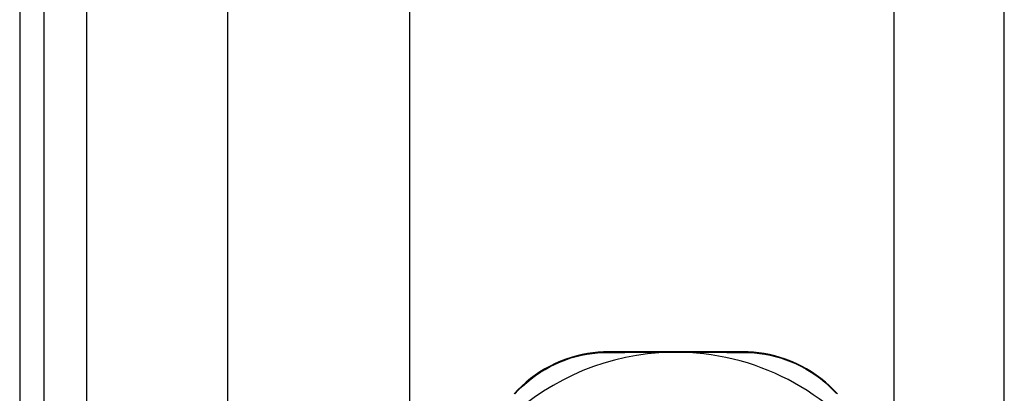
# Model space of a CAD drawing. Header units: inches. Extents: x 3.4 to 82.4, y 3.9 to 45.4.
# Tile 15 of 114: x 3.4 to 5.5, y 12.6 to 13.4. Entities that reach past the tile are written whole.
import ezdxf

# ---------------------------------------------------------------- set-up
doc = ezdxf.new("R2010")
doc.units = ezdxf.units.IN
doc.header["$MEASUREMENT"] = 0
doc.layers.add('Visible Edges(ANSI)', color=7, linetype='Continuous', lineweight=25)
doc.layers.add('Visible Tangent Edges(ANSI)', color=7, linetype='Continuous', lineweight=25)

msp = doc.modelspace()

# ---------------------------------------------------------------- linework, layer by layer
at = {"layer": 'Visible Edges(ANSI)'}
for p, q in [((3.3538, 31.551), (3.3538, 8.04)), ((3.4068, 8.04), (3.4068, 31.551)), ((3.8058, 12.5269), (3.8058, 27.0641)), ((4.1995, 27.0631), (4.1995, 12.5279)), ((5.4908, 10.835), (5.4908, 14.9233)), ((5.2516, 12.3822), (5.2516, 14.8373)), ((4.924, 12.6735), (4.6319, 12.6735))]:
    msp.add_line(p, q, dxfattribs=at)
at = {"layer": 'Visible Edges(ANSI)', "flags": 128}
for points in [[(4.6319, 12.6735), (4.6208, 12.6733), (4.6094, 12.6726), (4.5979, 12.6714), (4.5863, 12.6697), (4.5745, 12.6675), (4.5628, 12.6647), (4.551, 12.6614), (4.5393, 12.6575), (4.5276, 12.653), (4.5162, 12.648), (4.5049, 12.6424), (4.4938, 12.6363), (4.483, 12.6298), (4.4726, 12.6228), (4.4625, 12.6153), (4.4529, 12.6075), (4.4438, 12.5993), (4.4351, 12.5907), (4.4268, 12.582)], [(4.7655, 12.6725), (4.7665, 12.6726), (4.7675, 12.6726), (4.7686, 12.6726), (4.7696, 12.6726), (4.7706, 12.6726), (4.7716, 12.6726), (4.7727, 12.6726), (4.7737, 12.6727), (4.7747, 12.6727), (4.7758, 12.6727), (4.7768, 12.6727), (4.7778, 12.6727), (4.7788, 12.6727), (4.7798, 12.6727), (4.7809, 12.6727), (4.7819, 12.6727), (4.7829, 12.6726), (4.7839, 12.6726), (4.785, 12.6726), (4.786, 12.6726), (4.787, 12.6726), (4.7881, 12.6726), (4.7891, 12.6726), (4.7901, 12.6725)], [(5.1287, 12.5825), (5.1204, 12.5913), (5.1117, 12.5998), (5.1025, 12.6079), (5.0928, 12.6157), (5.0828, 12.6232), (5.0723, 12.6301), (5.0616, 12.6367), (5.0505, 12.6427), (5.0393, 12.6483), (5.0278, 12.6532), (5.0162, 12.6577), (5.0045, 12.6615), (4.9928, 12.6648), (4.9811, 12.6675), (4.9694, 12.6697), (4.9579, 12.6714), (4.9464, 12.6726), (4.9351, 12.6733), (4.924, 12.6735)]]:
    msp.add_lwpolyline(points, dxfattribs=at)
at = {"layer": 'Visible Edges(ANSI)'}
for start, end in [(91.3331, 133.4046), (33.0725, 88.6669)]:
    msp.add_arc((4.7778, 12.1431), 0.5295, start, end, dxfattribs=at)
at = {"layer": 'Visible Tangent Edges(ANSI)'}
msp.add_line((3.4998, 8.04), (3.4998, 31.551), dxfattribs=at)
at = {"layer": 'Visible Tangent Edges(ANSI)', "flags": 128}
for points in [[(4.6295, 12.6722), (4.6347, 12.6722), (4.64, 12.6722), (4.6453, 12.6723), (4.6507, 12.6723), (4.6561, 12.6723), (4.6615, 12.6723), (4.667, 12.6723), (4.6726, 12.6724), (4.6781, 12.6724), (4.6837, 12.6724), (4.6894, 12.6724), (4.695, 12.6724), (4.7007, 12.6724), (4.7065, 12.6725), (4.7123, 12.6725), (4.7181, 12.6725), (4.7239, 12.6725), (4.7298, 12.6725), (4.7357, 12.6725), (4.7416, 12.6725), (4.7476, 12.6725), (4.7535, 12.6725), (4.7595, 12.6725), (4.7655, 12.6725)], [(4.7901, 12.6725), (4.7961, 12.6725), (4.8021, 12.6725), (4.8081, 12.6725), (4.814, 12.6725), (4.8199, 12.6725), (4.8259, 12.6725), (4.8317, 12.6725), (4.8376, 12.6725), (4.8434, 12.6725), (4.8492, 12.6725), (4.855, 12.6724), (4.8607, 12.6724), (4.8664, 12.6724), (4.872, 12.6724), (4.8777, 12.6724), (4.8833, 12.6724), (4.8888, 12.6723), (4.8943, 12.6723), (4.8998, 12.6723), (4.9052, 12.6723), (4.9106, 12.6723), (4.9159, 12.6722), (4.9212, 12.6722), (4.9265, 12.6722)], [(4.4287, 12.5823), (4.4367, 12.5909), (4.4453, 12.5992), (4.4543, 12.6072), (4.4637, 12.6149), (4.4736, 12.6222), (4.4838, 12.6291), (4.4943, 12.6355), (4.5052, 12.6414), (4.5162, 12.6469), (4.5275, 12.6518), (4.5388, 12.6562), (4.5503, 12.6601), (4.5618, 12.6633), (4.5733, 12.6661), (4.5848, 12.6683), (4.5962, 12.67), (4.6075, 12.6712), (4.6186, 12.6719), (4.6295, 12.6722)], [(4.9265, 12.6722), (4.9373, 12.6719), (4.9484, 12.6712), (4.9596, 12.67), (4.9709, 12.6683), (4.9823, 12.6661), (4.9938, 12.6634), (5.0052, 12.6602), (5.0167, 12.6564), (5.028, 12.6521), (5.0392, 12.6472), (5.0503, 12.6417), (5.0611, 12.6358), (5.0716, 12.6294), (5.0818, 12.6226), (5.0917, 12.6153), (5.1012, 12.6077), (5.1102, 12.5997), (5.1187, 12.5914), (5.1268, 12.5829)]]:
    msp.add_lwpolyline(points, dxfattribs=at)
at = {"layer": 'Visible Tangent Edges(ANSI)'}
for centre, ratio, start_param, end_param in [((4.6319, 12.6635), 0.487954, 0, 0.52137), ((4.924, 12.6635), 0.488859, 5.761481, 6.283185)]:
    msp.add_ellipse(centre, major_axis=(0, 0.01), ratio=ratio, start_param=start_param, end_param=end_param, dxfattribs=at)

doc.saveas('drawing.dxf')
